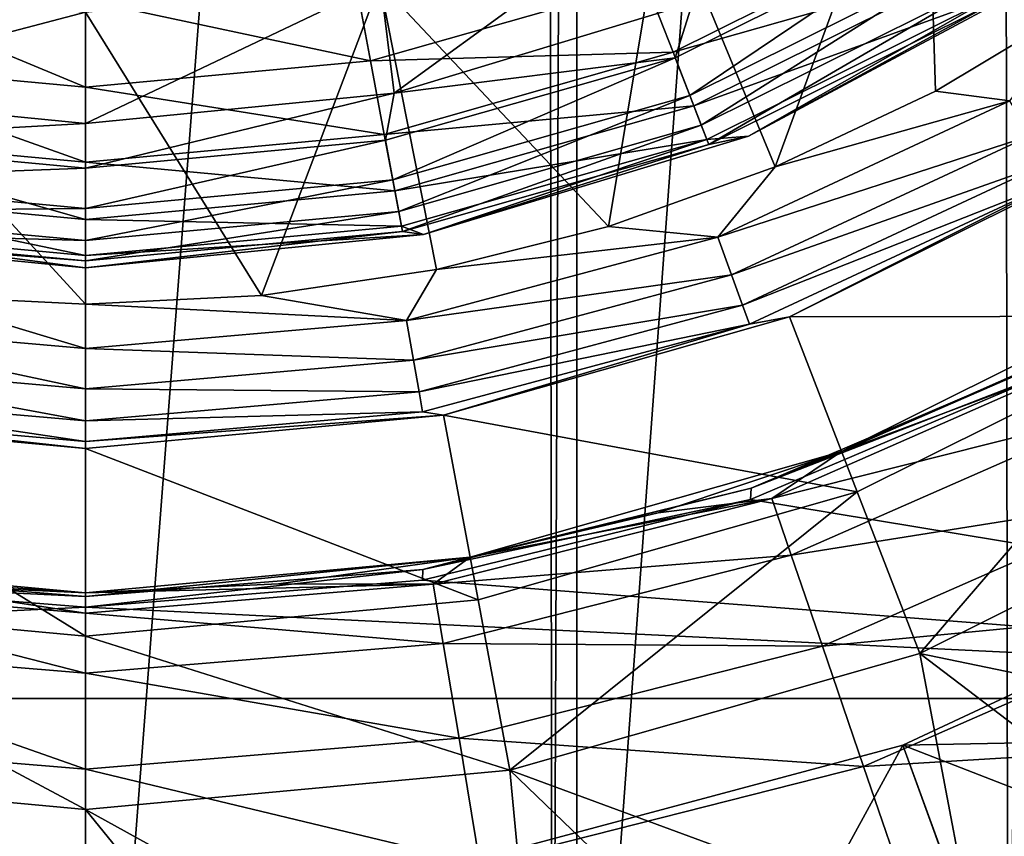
# Model space of a CAD drawing. Header units: metres. Extents: x -109 to 109, y -452 to 89.
# Tile 56 of 256: x -0.46 to 6.37, y -416.19 to -410.53. Entities that reach past the tile are written whole.
import ezdxf

# ---------------------------------------------------------------- set-up
doc = ezdxf.new("R2010")
doc.units = ezdxf.units.M
doc.layers.add('solid_K244270000C71_000_01', color=7, linetype='CONTINUOUS')
doc.layers.add('solid_k244270000c71_000_02', color=7, linetype='CONTINUOUS')

msp = doc.modelspace()

# ---------------------------------------------------------------- linework, layer by layer
at = {"layer": 'solid_K244270000C71_000_01'}
for points in [[(3.403244, -379.604218, 174.949997), (3.234765, -420.423187, 174.949997), (3.177036, -379.567749, 174.949997)], [(3.403244, -379.604218, 174.949997), (3.403244, -420.395782, 174.949997), (3.234765, -420.423187, 174.949997)], [(3.403244, -379.604218, 174.949997), (6.337332, -380.317291, 174.949997), (3.403244, -420.395782, 174.949997)], [(6.337332, -380.317291, 174.949997), (6.392927, -419.664703, 174.949997), (3.403244, -420.395782, 174.949997)], [(6.713797, -380.442505, 174.949997), (6.392927, -419.664703, 174.949997), (6.337332, -380.317291, 174.949997)], [(5.817764, -408.714478, 360.5), (4.005206, -409.682281, 360.5), (4.778746, -411.550476, 360.5)], [(5.817764, -408.714478, 360.5), (4.778746, -411.550476, 360.5), (5.888099, -411.026337, 360.5)], [(5.817764, -408.714478, 360.5), (5.888099, -411.026337, 360.5), (6.940998, -410.395782, 360.5)], [(4.005206, -409.682281, 360.5), (2.038057, -410.277863, 360.5), (3.623451, -411.963287, 360.5)], [(2.044139, -410.276672, 363.5), (4.009747, -409.68042, 363.5), (2.138582, -411.0401, 363.5)], [(4.009747, -409.68042, 363.5), (4.204102, -410.414917, 363.5), (2.138582, -411.0401, 363.5)], [(4.005206, -409.682281, 360.5), (3.623451, -411.963287, 360.5), (4.778746, -411.550476, 360.5)], [(4.070053, -410.756012, 401.768707), (5.931228, -409.829254, 401.768707), (3.882734, -410.272491, 402.166046)], [(6.140692, -410.167572, 401.25058), (5.931228, -409.829254, 401.768707), (4.070053, -410.756012, 401.768707)], [(4.085288, -410.795349, 363.54895), (5.95343, -409.865112, 363.54895), (4.186083, -411.055511, 363.691162)], [(4.204102, -410.414917, 363.5), (5.95343, -409.865112, 363.54895), (4.085288, -410.795349, 363.54895)], [(5.95343, -409.865112, 363.54895), (6.100317, -410.102356, 363.691162), (4.186083, -411.055511, 363.691162)], [(4.186083, -411.055511, 363.691162), (6.100317, -410.102356, 363.691162), (4.266042, -411.261932, 363.91272)], [(6.100317, -410.102356, 363.691162), (6.216841, -410.290527, 363.91272), (4.266042, -411.261932, 363.91272)], [(4.213789, -411.127045, 401.25058), (6.140692, -410.167572, 401.25058), (4.070053, -410.756012, 401.768707)], [(6.272342, -410.380188, 400.647034), (6.140692, -410.167572, 401.25058), (4.213789, -411.127045, 401.25058)], [(1.974995, -410.815277, 402.166046), (3.882734, -410.272491, 402.166046), (1.86405, -410.221802, 402.415497)], [(4.592201, -411.336548, 400), (6.666843, -410.227631, 400), (6.272342, -410.380188, 400.647034)], [(6.666843, -410.227631, 364.5), (6.666843, -410.227631, 400), (4.592201, -411.336548, 400)], [(4.592201, -411.336548, 364.5), (6.666843, -410.227631, 364.5), (4.592201, -411.336548, 400)], [(6.291574, -410.411255, 364.191895), (6.666843, -410.227631, 364.5), (4.592201, -411.336548, 364.5)], [(2.038057, -410.277863, 360.5), (0, -410.477997, 360.5), (1.219337, -412.440369, 360.5)], [(2.038057, -410.277863, 360.5), (1.219337, -412.440369, 360.5), (2.432331, -412.261078, 360.5)], [(4.070053, -410.756012, 401.768707), (3.882734, -410.272491, 402.166046), (1.974995, -410.815277, 402.166046)], [(2.038057, -410.277863, 360.5), (2.432331, -412.261078, 360.5), (3.623451, -411.963287, 360.5)], [(4.266042, -411.261932, 363.91272), (6.216841, -410.290527, 363.91272), (4.317325, -411.394287, 364.191895)], [(6.216841, -410.290527, 363.91272), (6.291574, -410.411255, 364.191895), (4.317325, -411.394287, 364.191895)], [(4.304128, -411.360229, 400.647034), (6.272342, -410.380188, 400.647034), (4.213789, -411.127045, 401.25058)], [(4.592201, -411.336548, 400), (6.272342, -410.380188, 400.647034), (4.304128, -411.360229, 400.647034)], [(6.404509, -411.092926, 360.45105), (6.940998, -410.395782, 360.5), (5.888099, -411.026337, 360.5)], [(2.138582, -411.0401, 363.5), (4.204102, -410.414917, 363.5), (4.085288, -410.795349, 363.54895)], [(4.317325, -411.394287, 364.191895), (6.291574, -410.411255, 364.191895), (4.592201, -411.336548, 364.5)], [(0, -410.477997, 360.5), (0, -412.5, 360.5), (1.219337, -412.440369, 360.5)], [(2.070277, -411.325012, 401.768707), (4.070053, -410.756012, 401.768707), (1.974995, -410.815277, 402.166046)], [(4.213789, -411.127045, 401.25058), (4.070053, -410.756012, 401.768707), (2.070277, -411.325012, 401.768707)], [(2.078027, -411.366455, 363.54895), (4.085288, -410.795349, 363.54895), (2.129297, -411.640717, 363.691162)], [(2.138582, -411.0401, 363.5), (4.085288, -410.795349, 363.54895), (2.078027, -411.366455, 363.54895)], [(4.085288, -410.795349, 363.54895), (4.186083, -411.055511, 363.691162), (2.129297, -411.640717, 363.691162)], [(2.129297, -411.640717, 363.691162), (4.186083, -411.055511, 363.691162), (2.169969, -411.858307, 363.91272)], [(4.186083, -411.055511, 363.691162), (4.266042, -411.261932, 363.91272), (2.169969, -411.858307, 363.91272)], [(6.404509, -411.092926, 360.45105), (5.888099, -411.026337, 360.5), (4.778746, -411.550476, 360.5)], [(2.14339, -411.716125, 401.25058), (4.213789, -411.127045, 401.25058), (2.070277, -411.325012, 401.768707)], [(4.304128, -411.360229, 400.647034), (4.213789, -411.127045, 401.25058), (2.14339, -411.716125, 401.25058)], [(6.404509, -411.092926, 360.45105), (4.778746, -411.550476, 360.5), (4.380942, -412.03653, 360.45105)], [(6.404509, -411.092926, 360.45105), (4.380942, -412.03653, 360.45105), (6.54402, -411.334564, 360.308838)], [(2.169969, -411.858307, 363.91272), (4.266042, -411.261932, 363.91272), (2.196054, -411.997864, 364.191895)], [(4.266042, -411.261932, 363.91272), (4.317325, -411.394287, 364.191895), (2.196054, -411.997864, 364.191895)], [(2.189342, -411.961945, 400.647034), (4.304128, -411.360229, 400.647034), (2.14339, -411.716125, 401.25058)], [(2.341084, -412.019409, 400), (4.304128, -411.360229, 400.647034), (2.189342, -411.961945, 400.647034)], [(2.341084, -412.019409, 400), (4.592201, -411.336548, 400), (4.304128, -411.360229, 400.647034)], [(4.592201, -411.336548, 364.5), (4.592201, -411.336548, 400), (2.341084, -412.019409, 400)], [(2.341084, -412.019409, 364.5), (4.592201, -411.336548, 364.5), (2.341084, -412.019409, 400)], [(4.317325, -411.394287, 364.191895), (4.592201, -411.336548, 364.5), (2.341084, -412.019409, 364.5)], [(4.380942, -412.03653, 360.45105), (4.476373, -412.298737, 360.308838), (6.54402, -411.334564, 360.308838)], [(6.54402, -411.334564, 360.308838), (4.476373, -412.298737, 360.308838), (6.654693, -411.526276, 360.08728)], [(2.196054, -411.997864, 364.191895), (4.317325, -411.394287, 364.191895), (2.341084, -412.019409, 364.5)], [(4.876818, -412.588348, 355), (7.106834, -411.477936, 359.5), (4.876762, -412.588379, 359.5)], [(6.725674, -411.6492, 359.808105), (4.876762, -412.588379, 359.5), (7.106834, -411.477936, 359.5)], [(4.876818, -412.588348, 355), (7.106887, -411.477905, 355), (7.106834, -411.477936, 359.5)], [(7.791149, -412.583252, 353.700012), (7.106887, -411.477905, 355), (4.876818, -412.588348, 355)], [(4.380942, -412.03653, 360.45105), (4.778746, -411.550476, 360.5), (3.623451, -411.963287, 360.5)], [(4.476373, -412.298737, 360.308838), (4.552078, -412.506744, 360.08728), (6.654693, -411.526276, 360.08728)], [(6.654693, -411.526276, 360.08728), (4.552078, -412.506744, 360.08728), (6.725674, -411.6492, 359.808105)], [(4.552078, -412.506744, 360.08728), (4.600632, -412.640137, 359.808105), (6.725674, -411.6492, 359.808105)], [(6.725674, -411.6492, 359.808105), (4.600632, -412.640137, 359.808105), (4.876762, -412.588379, 359.5)], [(4.380942, -412.03653, 360.45105), (3.623451, -411.963287, 360.5), (2.432331, -412.261078, 360.5)], [(4.380942, -412.03653, 360.45105), (2.432331, -412.261078, 360.5), (2.224262, -412.61441, 360.45105)], [(4.380942, -412.03653, 360.45105), (2.224262, -412.61441, 360.45105), (4.476373, -412.298737, 360.308838)], [(2.224262, -412.61441, 360.45105), (2.432331, -412.261078, 360.5), (1.219337, -412.440369, 360.5)], [(2.224262, -412.61441, 360.45105), (2.272714, -412.889191, 360.308838), (4.476373, -412.298737, 360.308838)], [(4.476373, -412.298737, 360.308838), (2.272714, -412.889191, 360.308838), (4.552078, -412.506744, 360.08728)], [(7.633266, -412.328156, 194), (7.633266, -412.328156, 198.75), (5.238004, -413.520844, 198.75)], [(6.767575, -412.853638, 198.861801), (5.238004, -413.520844, 198.75), (7.633266, -412.328156, 198.75)], [(6.463206, -412.979858, 194), (7.633266, -412.328156, 194), (5.238004, -413.520844, 198.75)], [(2.272714, -412.889191, 360.308838), (2.311151, -413.107178, 360.08728), (4.552078, -412.506744, 360.08728)], [(4.552078, -412.506744, 360.08728), (2.311151, -413.107178, 360.08728), (4.600632, -412.640137, 359.808105)], [(2.480475, -413.270172, 355), (4.876818, -412.588348, 355), (2.480618, -413.270142, 359.5)], [(5.346478, -413.800537, 353.700012), (4.876818, -412.588348, 355), (2.480475, -413.270172, 355)], [(4.876818, -412.588348, 355), (4.876762, -412.588379, 359.5), (2.480618, -413.270142, 359.5)], [(4.600632, -412.640137, 359.808105), (2.480618, -413.270142, 359.5), (4.876762, -412.588379, 359.5)], [(7.791149, -412.583252, 353.700012), (4.876818, -412.588348, 355), (5.346478, -413.800537, 353.700012)], [(7.791149, -412.583252, 353.700012), (5.346478, -413.800537, 353.700012), (5.780017, -414.919495, 353.700012)], [(7.791149, -412.583252, 353.700012), (5.780017, -414.919495, 353.700012), (8.422848, -413.603516, 353.700012)], [(2.224262, -412.61441, 360.45105), (0, -412.809021, 360.45105), (2.272714, -412.889191, 360.308838)], [(2.311151, -413.107178, 360.08728), (2.335802, -413.246979, 359.808105), (4.600632, -412.640137, 359.808105)], [(4.600632, -412.640137, 359.808105), (2.335802, -413.246979, 359.808105), (2.480618, -413.270142, 359.5)], [(6.767575, -412.853638, 198.861801), (4.612061, -413.774811, 198.861801), (5.238004, -413.520844, 198.75)], [(6.762314, -412.939514, 198.949997), (4.612061, -413.774811, 198.861801), (6.767575, -412.853638, 198.861801)], [(2.272714, -412.889191, 360.308838), (0, -413.088043, 360.308838), (2.311151, -413.107178, 360.08728)], [(6.967902, -412.875549, 192.824814), (5.238004, -413.520844, 194), (4.753622, -413.846832, 192.824814)], [(6.967902, -412.875549, 192.824814), (4.753622, -413.846832, 192.824814), (7.165459, -413.240601, 191.710175)], [(6.967902, -412.875549, 192.824814), (6.463206, -412.979858, 194), (5.238004, -413.520844, 194)], [(6.762314, -412.939514, 198.949997), (4.607203, -413.854004, 198.949997), (4.612061, -413.774811, 198.861801)], [(12.944831, -415.232269, 198.949997), (4.607203, -413.854004, 198.949997), (6.762314, -412.939514, 198.949997)], [(5.238004, -413.520844, 194), (6.463206, -412.979858, 194), (5.238004, -413.520844, 198.75)], [(2.311151, -413.107178, 360.08728), (0, -413.309387, 360.08728), (2.335802, -413.246979, 359.808105)], [(2.335802, -413.246979, 359.808105), (0, -413.451355, 359.808105), (2.480618, -413.270142, 359.5)], [(5.346478, -413.800537, 353.700012), (2.480475, -413.270172, 355), (2.719361, -414.548035, 353.700012)], [(4.753622, -413.846832, 192.824814), (4.888399, -414.23941, 191.710175), (7.165459, -413.240601, 191.710175)], [(7.165459, -413.240601, 191.710175), (4.888399, -414.23941, 191.710175), (7.482728, -413.826874, 190.725113)], [(5.238004, -413.520844, 194), (5.238004, -413.520844, 198.75), (2.664368, -414.253113, 198.75)], [(4.612061, -413.774811, 198.861801), (2.664368, -414.253113, 198.75), (5.238004, -413.520844, 198.75)], [(3.968113, -413.946472, 194), (5.238004, -413.520844, 194), (2.664368, -414.253113, 198.75)], [(4.753622, -413.846832, 192.824814), (5.238004, -413.520844, 194), (3.968113, -413.946472, 194)], [(8.422906, -413.603485, 353.5), (5.779882, -414.919556, 353.5), (9.003063, -415.5867, 353.5)], [(5.780017, -414.919495, 353.700012), (5.779882, -414.919556, 353.5), (8.422906, -413.603485, 353.5)], [(8.422848, -413.603516, 353.700012), (5.780017, -414.919495, 353.700012), (8.422906, -413.603485, 353.5)], [(4.612061, -413.774811, 198.861801), (2.336451, -414.33725, 198.861801), (2.664368, -414.253113, 198.75)], [(4.607203, -413.854004, 198.949997), (2.336451, -414.33725, 198.861801), (4.612061, -413.774811, 198.861801)], [(5.346478, -413.800537, 353.700012), (2.719361, -414.548035, 353.700012), (2.939862, -415.7276, 353.700012)], [(5.346478, -413.800537, 353.700012), (2.939862, -415.7276, 353.700012), (5.780017, -414.919495, 353.700012)], [(4.607203, -413.854004, 198.949997), (2.333618, -414.412292, 198.949997), (2.336451, -414.33725, 198.861801)], [(12.944831, -415.232269, 198.949997), (2.333618, -414.412292, 198.949997), (4.607203, -413.854004, 198.949997)], [(4.753622, -413.846832, 192.824814), (2.664368, -414.253113, 194), (2.409676, -414.440399, 192.824814)], [(4.753622, -413.846832, 192.824814), (2.409676, -414.440399, 192.824814), (4.888399, -414.23941, 191.710175)], [(4.753622, -413.846832, 192.824814), (3.968113, -413.946472, 194), (2.664368, -414.253113, 194)], [(4.888399, -414.23941, 191.710175), (5.104846, -414.869904, 190.725113), (7.482728, -413.826874, 190.725113)], [(7.482728, -413.826874, 190.725113), (5.104846, -414.869904, 190.725113), (7.901758, -414.601166, 189.925369)], [(2.664368, -414.253113, 194), (3.968113, -413.946472, 194), (2.664368, -414.253113, 198.75)], [(0, -414.526398, 198.861801), (0, -414.5, 198.75), (2.664368, -414.253113, 198.75)], [(2.336451, -414.33725, 198.861801), (0, -414.526398, 198.861801), (2.664368, -414.253113, 198.75)], [(2.409676, -414.440399, 192.824814), (2.664368, -414.253113, 194), (1.337891, -414.438141, 194)], [(2.409676, -414.440399, 192.824814), (2.477996, -414.849823, 191.710175), (4.888399, -414.23941, 191.710175)], [(4.888399, -414.23941, 191.710175), (2.477996, -414.849823, 191.710175), (5.104846, -414.869904, 190.725113)], [(2.333618, -414.412292, 198.949997), (0, -414.600006, 198.949997), (2.336451, -414.33725, 198.861801)], [(8.276185, -414.334778, 343.5), (5.66123, -415.554138, 343.5), (8.943554, -415.490692, 292.528534)], [(7.610355, -416.312042, 343.5), (5.66123, -415.554138, 343.5), (8.276185, -414.334778, 343.5)], [(12.944831, -415.232269, 198.949997), (0, -414.600006, 198.949997), (2.333618, -414.412292, 198.949997)], [(2.409676, -414.440399, 192.824814), (0, -414.640076, 192.824814), (2.477996, -414.849823, 191.710175)], [(2.719361, -414.548035, 353.700012), (0, -414.799988, 353.700012), (2.939862, -415.7276, 353.700012)], [(5.104846, -414.869904, 190.725113), (5.390715, -415.702606, 189.925369), (7.901758, -414.601166, 189.925369)], [(7.901758, -414.601166, 189.925369), (5.390715, -415.702606, 189.925369), (8.398836, -415.519684, 189.356216)], [(0, -414.799988, 353.700012), (0, -416, 353.700012), (2.939862, -415.7276, 353.700012)], [(2.477996, -414.849823, 191.710175), (0, -415.055145, 191.710175), (2.587716, -415.507324, 190.725113)], [(2.477996, -414.849823, 191.710175), (2.587716, -415.507324, 190.725113), (5.104846, -414.869904, 190.725113)], [(5.104846, -414.869904, 190.725113), (2.587716, -415.507324, 190.725113), (5.390715, -415.702606, 189.925369)], [(5.780017, -414.919495, 353.700012), (2.939862, -415.7276, 353.700012), (5.779882, -414.919556, 353.5)], [(2.939862, -415.7276, 353.700012), (2.939979, -415.72757, 353.5), (5.779882, -414.919556, 353.5)], [(5.779882, -414.919556, 353.5), (2.939979, -415.72757, 353.5), (6.159367, -416.913361, 353.5)], [(5.779882, -414.919556, 353.5), (7.610355, -416.312042, 353.5), (9.003063, -415.5867, 353.5)], [(5.779882, -414.919556, 353.5), (6.159367, -416.913361, 353.5), (7.610355, -416.312042, 353.5)], [(2.587716, -415.507324, 190.725113), (0, -415.721741, 190.725113), (2.732627, -416.375732, 189.925369)], [(2.587716, -415.507324, 190.725113), (2.732627, -416.375732, 189.925369), (5.390715, -415.702606, 189.925369)], [(5.390715, -415.702606, 189.925369), (5.72983, -416.69043, 189.356216), (8.398836, -415.519684, 189.356216)], [(5.66123, -415.554138, 343.5), (6.117751, -416.80838, 292.528534), (8.943554, -415.490692, 292.528534)], [(8.398836, -415.519684, 189.356216), (5.72983, -416.69043, 189.356216), (6.428158, -417.661194, 189.050003)], [(8.923332, -416.488861, 267.571442), (8.943554, -415.490692, 292.528534), (6.117751, -416.80838, 292.528534)], [(5.66123, -415.554138, 343.5), (2.874271, -416.300903, 343.5), (6.117751, -416.80838, 292.528534)], [(4.661592, -417.385895, 343.5), (2.874271, -416.300903, 343.5), (5.66123, -415.554138, 343.5)], [(6.159367, -416.913361, 343.5), (4.661592, -417.385895, 343.5), (5.66123, -415.554138, 343.5)], [(7.610355, -416.312042, 343.5), (6.159367, -416.913361, 343.5), (5.66123, -415.554138, 343.5)], [(-2.939979, -415.72757, 353.5), (0.00223, -418, 353.5), (1.571251, -417.931305, 353.5)], [(-2.939979, -415.72757, 353.5), (-1.566814, -417.931671, 353.5), (0.00223, -418, 353.5)], [(2.939979, -415.72757, 353.5), (0, -416, 353.5), (3.128335, -417.726074, 353.5)], [(0, -416, 353.700012), (0, -416, 353.5), (2.939979, -415.72757, 353.5)], [(2.939862, -415.7276, 353.700012), (0, -416, 353.700012), (2.939979, -415.72757, 353.5)], [(5.390715, -415.702606, 189.925369), (2.732627, -416.375732, 189.925369), (5.72983, -416.69043, 189.356216)], [(2.939979, -415.72757, 353.5), (4.661592, -417.385895, 353.5), (6.159367, -416.913361, 353.5)], [(2.939979, -415.72757, 353.5), (3.128335, -417.726074, 353.5), (4.661592, -417.385895, 353.5)], [(0, -416, 353.5), (1.571251, -417.931305, 353.5), (3.128335, -417.726074, 353.5)]]:
    msp.add_3dface(points, dxfattribs=at)
at = {"layer": 'solid_k244270000c71_000_02'}
for points in [[(-3.177036, -420.432251, 174.949997), (-3.234765, -379.576813, 174.949997), (0, -379.322235, 174.949997)], [(-3.177036, -420.432251, 174.949997), (0, -379.322235, 174.949997), (0, -420.677765, 174.949997)], [(0, -379.322235, 174.949997), (3.177036, -379.567749, 174.949997), (0, -420.677765, 174.949997)], [(3.177036, -379.567749, 174.949997), (3.234765, -420.423187, 174.949997), (0, -420.677765, 174.949997)], [(-1.974995, -410.815277, 402.166046), (0, -410.998291, 402.166046), (-1.86405, -410.221802, 402.415497)], [(-1.86405, -410.221802, 402.415497), (0, -410.998291, 402.166046), (0, -410.394531, 402.415497)], [(1.974995, -410.815277, 402.166046), (1.86405, -410.221802, 402.415497), (0, -410.394531, 402.415497)], [(-2.044139, -410.276672, 363.5), (0, -410.477997, 363.5), (-2.138582, -411.0401, 363.5)], [(-2.038057, -410.277863, 360.5), (-1.219337, -412.440369, 360.5), (0, -412.5, 360.5)], [(-2.038057, -410.277863, 360.5), (0, -412.5, 360.5), (0, -410.477997, 360.5)], [(2.044139, -410.276672, 363.5), (2.138582, -411.0401, 363.5), (0, -411.25, 363.5)], [(2.044139, -410.276672, 363.5), (0, -411.25, 363.5), (0, -410.477997, 363.5)], [(1.974995, -410.815277, 402.166046), (0, -410.394531, 402.415497), (0, -410.998291, 402.166046)], [(0, -410.477997, 363.5), (0, -411.25, 363.5), (-2.138582, -411.0401, 363.5)], [(-2.070277, -411.325012, 401.768707), (0, -411.516846, 401.768707), (-1.974995, -410.815277, 402.166046)], [(-1.974995, -410.815277, 402.166046), (0, -411.516846, 401.768707), (0, -410.998291, 402.166046)], [(2.070277, -411.325012, 401.768707), (1.974995, -410.815277, 402.166046), (0, -410.998291, 402.166046)], [(2.070277, -411.325012, 401.768707), (0, -410.998291, 402.166046), (0, -411.516846, 401.768707)], [(-2.078027, -411.366455, 363.54895), (-2.138582, -411.0401, 363.5), (0, -411.25, 363.5)], [(2.138582, -411.0401, 363.5), (2.078027, -411.366455, 363.54895), (0, -411.559021, 363.54895)], [(2.138582, -411.0401, 363.5), (0, -411.559021, 363.54895), (0, -411.25, 363.5)], [(-2.078027, -411.366455, 363.54895), (0, -411.25, 363.5), (0, -411.559021, 363.54895)], [(-2.14339, -411.716125, 401.25058), (0, -411.914734, 401.25058), (-2.070277, -411.325012, 401.768707)], [(-2.070277, -411.325012, 401.768707), (0, -411.914734, 401.25058), (0, -411.516846, 401.768707)], [(2.14339, -411.716125, 401.25058), (2.070277, -411.325012, 401.768707), (0, -411.516846, 401.768707)], [(-2.078027, -411.366455, 363.54895), (0, -411.559021, 363.54895), (-2.129297, -411.640717, 363.691162)], [(2.078027, -411.366455, 363.54895), (2.129297, -411.640717, 363.691162), (0, -411.838043, 363.691162)], [(2.078027, -411.366455, 363.54895), (0, -411.838043, 363.691162), (0, -411.559021, 363.54895)], [(-2.129297, -411.640717, 363.691162), (0, -411.559021, 363.54895), (0, -411.838043, 363.691162)], [(2.14339, -411.716125, 401.25058), (0, -411.516846, 401.768707), (0, -411.914734, 401.25058)], [(-2.129297, -411.640717, 363.691162), (0, -411.838043, 363.691162), (-2.169969, -411.858307, 363.91272)], [(2.129297, -411.640717, 363.691162), (2.169969, -411.858307, 363.91272), (0, -412.059387, 363.91272)], [(2.129297, -411.640717, 363.691162), (0, -412.059387, 363.91272), (0, -411.838043, 363.691162)], [(-2.189342, -411.961945, 400.647034), (0, -412.164825, 400.647034), (-2.14339, -411.716125, 401.25058)], [(-2.14339, -411.716125, 401.25058), (0, -412.164825, 400.647034), (0, -411.914734, 401.25058)], [(2.189342, -411.961945, 400.647034), (2.14339, -411.716125, 401.25058), (0, -411.914734, 401.25058)], [(-2.169969, -411.858307, 363.91272), (0, -411.838043, 363.691162), (0, -412.059387, 363.91272)], [(-2.169969, -411.858307, 363.91272), (0, -412.059387, 363.91272), (-2.196054, -411.997864, 364.191895)], [(2.169969, -411.858307, 363.91272), (2.196054, -411.997864, 364.191895), (0, -412.201355, 364.191895)], [(2.169969, -411.858307, 363.91272), (0, -412.201355, 364.191895), (0, -412.059387, 363.91272)], [(-2.341084, -412.019409, 400), (0, -412.25, 400), (-2.189342, -411.961945, 400.647034)], [(-2.189342, -411.961945, 400.647034), (0, -412.25, 400), (0, -412.164825, 400.647034)], [(2.189342, -411.961945, 400.647034), (0, -411.914734, 401.25058), (0, -412.164825, 400.647034)], [(2.341084, -412.019409, 400), (2.189342, -411.961945, 400.647034), (0, -412.164825, 400.647034)], [(-2.196054, -411.997864, 364.191895), (0, -412.201355, 364.191895), (-2.341084, -412.019409, 364.5)], [(-2.341084, -412.019409, 400), (0, -412.25, 364.5), (0, -412.25, 400)], [(-2.341084, -412.019409, 364.5), (0, -412.201355, 364.191895), (0, -412.25, 364.5)], [(-2.341084, -412.019409, 364.5), (0, -412.25, 364.5), (-2.341084, -412.019409, 400)], [(-2.196054, -411.997864, 364.191895), (0, -412.059387, 363.91272), (0, -412.201355, 364.191895)], [(2.196054, -411.997864, 364.191895), (2.341084, -412.019409, 364.5), (0, -412.25, 364.5)], [(0, -412.201355, 364.191895), (2.196054, -411.997864, 364.191895), (0, -412.25, 364.5)], [(2.341084, -412.019409, 400), (0, -412.164825, 400.647034), (0, -412.25, 400)], [(2.341084, -412.019409, 364.5), (2.341084, -412.019409, 400), (0, -412.25, 400)], [(0, -412.25, 364.5), (2.341084, -412.019409, 364.5), (0, -412.25, 400)], [(-1.219337, -412.440369, 360.5), (-2.224262, -412.61441, 360.45105), (0, -412.809021, 360.45105)], [(-1.219337, -412.440369, 360.5), (0, -412.809021, 360.45105), (0, -412.5, 360.5)], [(2.224262, -412.61441, 360.45105), (1.219337, -412.440369, 360.5), (0, -412.5, 360.5)], [(2.224262, -412.61441, 360.45105), (0, -412.5, 360.5), (0, -412.809021, 360.45105)], [(-2.224262, -412.61441, 360.45105), (-2.272714, -412.889191, 360.308838), (0, -413.088043, 360.308838)], [(-2.224262, -412.61441, 360.45105), (0, -413.088043, 360.308838), (0, -412.809021, 360.45105)], [(2.272714, -412.889191, 360.308838), (0, -412.809021, 360.45105), (0, -413.088043, 360.308838)], [(-2.272714, -412.889191, 360.308838), (-2.311151, -413.107178, 360.08728), (0, -413.309387, 360.08728)], [(-2.272714, -412.889191, 360.308838), (0, -413.309387, 360.08728), (0, -413.088043, 360.308838)], [(-2.311151, -413.107178, 360.08728), (-2.335802, -413.246979, 359.808105), (0, -413.451355, 359.808105)], [(-2.311151, -413.107178, 360.08728), (0, -413.451355, 359.808105), (0, -413.309387, 360.08728)], [(2.311151, -413.107178, 360.08728), (0, -413.088043, 360.308838), (0, -413.309387, 360.08728)], [(-2.719361, -414.548035, 353.700012), (0, -414.799988, 353.700012), (-2.480475, -413.270172, 355)], [(-2.335802, -413.246979, 359.808105), (-2.480618, -413.270142, 359.5), (0, -413.5, 359.5)], [(-2.480618, -413.270142, 359.5), (-2.480475, -413.270172, 355), (0, -413.5, 355)], [(0, -413.5, 359.5), (-2.480618, -413.270142, 359.5), (0, -413.5, 355)], [(0, -414.799988, 353.700012), (0, -413.5, 355), (-2.480475, -413.270172, 355)], [(0, -413.451355, 359.808105), (-2.335802, -413.246979, 359.808105), (0, -413.5, 359.5)], [(2.335802, -413.246979, 359.808105), (0, -413.309387, 360.08728), (0, -413.451355, 359.808105)], [(2.480618, -413.270142, 359.5), (0, -413.451355, 359.808105), (0, -413.5, 359.5)], [(2.480475, -413.270172, 355), (2.480618, -413.270142, 359.5), (0, -413.5, 359.5)], [(2.480475, -413.270172, 355), (0, -413.5, 359.5), (0, -413.5, 355)], [(2.719361, -414.548035, 353.700012), (2.480475, -413.270172, 355), (0, -413.5, 355)], [(2.719361, -414.548035, 353.700012), (0, -413.5, 355), (0, -414.799988, 353.700012)], [(-2.664368, -414.253113, 198.75), (-1.337891, -414.438141, 194), (0, -414.5, 194)], [(0, -414.5, 198.75), (-2.664368, -414.253113, 198.75), (0, -414.5, 194)], [(-2.33645, -414.33725, 198.861801), (-2.664368, -414.253113, 198.75), (0, -414.5, 198.75)], [(2.664368, -414.253113, 194), (2.664368, -414.253113, 198.75), (0, -414.5, 198.75)], [(1.337891, -414.438141, 194), (2.664368, -414.253113, 194), (0, -414.5, 198.75)], [(-2.33645, -414.33725, 198.861801), (0, -414.5, 198.75), (0, -414.526398, 198.861801)], [(-2.333618, -414.412292, 198.949997), (-2.33645, -414.33725, 198.861801), (0, -414.526398, 198.861801)], [(2.336451, -414.33725, 198.861801), (0, -414.600006, 198.949997), (0, -414.526398, 198.861801)], [(-12.944831, -415.232269, 198.949997), (-2.333618, -414.412292, 198.949997), (0, -414.600006, 198.949997)], [(-2.333618, -414.412292, 198.949997), (0, -414.526398, 198.861801), (0, -414.600006, 198.949997)], [(-2.409676, -414.440399, 192.824814), (-2.477996, -414.849823, 191.710175), (0, -415.055145, 191.710175)], [(0, -414.640076, 192.824814), (-1.337891, -414.438141, 194), (-2.409676, -414.440399, 192.824814)], [(0, -414.640076, 192.824814), (-2.409676, -414.440399, 192.824814), (0, -415.055145, 191.710175)], [(0, -414.640076, 192.824814), (0, -414.5, 194), (-1.337891, -414.438141, 194)], [(1.337891, -414.438141, 194), (0, -414.5, 198.75), (0, -414.5, 194)], [(2.409676, -414.440399, 192.824814), (1.337891, -414.438141, 194), (0, -414.5, 194)], [(2.409676, -414.440399, 192.824814), (0, -414.5, 194), (0, -414.640076, 192.824814)], [(-2.719361, -414.548035, 353.700012), (-2.939862, -415.7276, 353.700012), (0, -416, 353.700012)], [(-2.719361, -414.548035, 353.700012), (0, -416, 353.700012), (0, -414.799988, 353.700012)], [(12.944831, -415.232269, 198.949997), (-12.944831, -415.232269, 198.949997), (0, -414.600006, 198.949997)], [(2.477996, -414.849823, 191.710175), (0, -414.640076, 192.824814), (0, -415.055145, 191.710175)], [(-2.477996, -414.849823, 191.710175), (-2.587716, -415.507324, 190.725113), (0, -415.721741, 190.725113)], [(0, -415.055145, 191.710175), (-2.477996, -414.849823, 191.710175), (0, -415.721741, 190.725113)], [(2.587716, -415.507324, 190.725113), (0, -415.055145, 191.710175), (0, -415.721741, 190.725113)], [(12.944831, -418.385559, 198.949997), (-12.944831, -418.385559, 198.949997), (-12.944831, -415.232269, 198.949997)], [(12.944831, -415.232269, 198.949997), (12.944831, -418.385559, 198.949997), (-12.944831, -415.232269, 198.949997)], [(-2.587716, -415.507324, 190.725113), (-2.732627, -416.375732, 189.925369), (0, -416.602173, 189.925369)], [(0, -415.721741, 190.725113), (-2.587716, -415.507324, 190.725113), (0, -416.602173, 189.925369)], [(-2.939979, -415.72757, 353.5), (1.571251, -417.931305, 353.5), (0, -416, 353.5)], [(-2.939862, -415.7276, 353.700012), (-2.939979, -415.72757, 353.5), (0, -416, 353.5)], [(0, -416, 353.700012), (-2.939862, -415.7276, 353.700012), (0, -416, 353.5)], [(2.732627, -416.375732, 189.925369), (0, -415.721741, 190.725113), (0, -416.602173, 189.925369)]]:
    msp.add_3dface(points, dxfattribs=at)

doc.saveas('drawing.dxf')
